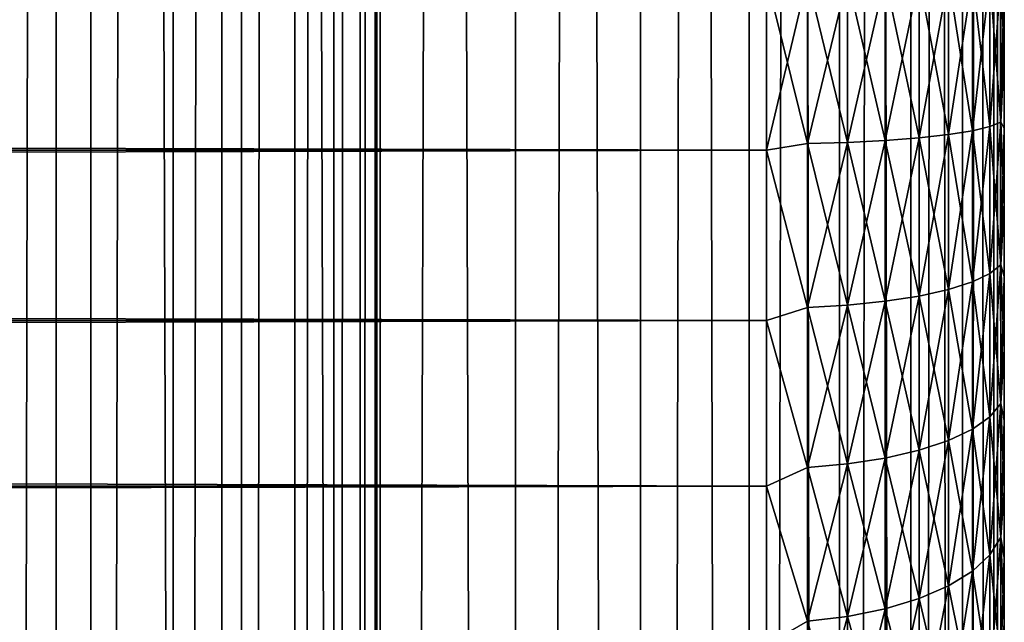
# Model space of a CAD drawing. Extents: x -265 to 265, y 0 to 427.
# Tile 211 of 256: x 257 to 265, y 142 to 147. Entities that reach past the tile are written whole.
import ezdxf

# ---------------------------------------------------------------- set-up
doc = ezdxf.new("R2010")
doc.units = 0
doc.header["$LTSCALE"] = 65.185185
for name, color, linetype in [('17', 7, 'CONTINUOUS'), ('20', 7, 'CONTINUOUS'), ('24', 7, 'CONTINUOUS'), ('71', 7, 'CONTINUOUS'), ('72', 7, 'CONTINUOUS')]:
    doc.layers.add(name, color=color, linetype=linetype)

msp = doc.modelspace()

# ---------------------------------------------------------------- linework, layer by layer
at = {"layer": '17', "color": 7, "linetype": 'CONTINUOUS'}
for points in [[(265, 147.5, 17), (265, 147.5, 38), (265, 146.8661, 37.9808), (265, 147.5, 17)], [(265, 146.8661, 17.0192), (265, 147.5, 17), (265, 146.8661, 37.9808), (265, 146.8661, 17.0192)], [(265, 146.2345, 17.0765), (265, 146.8661, 17.0192), (265, 146.2345, 37.9235), (265, 146.2345, 17.0765)], [(265, 146.2345, 37.9235), (265, 146.8661, 17.0192), (265, 146.8661, 37.9808), (265, 146.2345, 37.9235)], [(265, 145.6074, 17.172), (265, 146.2345, 17.0765), (265, 145.6074, 37.828), (265, 145.6074, 17.172)], [(265, 145.6074, 37.828), (265, 146.2345, 17.0765), (265, 146.2345, 37.9235), (265, 145.6074, 37.828)], [(265, 144.9873, 17.3051), (265, 145.6074, 17.172), (265, 144.9873, 37.6949), (265, 144.9873, 17.3051)], [(265, 144.9873, 37.6949), (265, 145.6074, 17.172), (265, 145.6074, 37.828), (265, 144.9873, 37.6949)], [(265, 144.3763, 17.4754), (265, 144.9873, 17.3051), (265, 144.3763, 37.5246), (265, 144.3763, 17.4754)], [(265, 144.3763, 37.5246), (265, 144.9873, 17.3051), (265, 144.9873, 37.6949), (265, 144.3763, 37.5246)], [(265, 143.7767, 17.6823), (265, 144.3763, 17.4754), (265, 143.7767, 37.3177), (265, 143.7767, 17.6823)], [(265, 143.7767, 37.3177), (265, 144.3763, 17.4754), (265, 144.3763, 37.5246), (265, 143.7767, 37.3177)], [(265, 143.1907, 17.925), (265, 143.7767, 17.6823), (265, 143.1907, 37.075), (265, 143.1907, 17.925)], [(265, 143.1907, 37.075), (265, 143.7767, 17.6823), (265, 143.7767, 37.3177), (265, 143.1907, 37.075)], [(265, 142.6205, 18.2027), (265, 143.1907, 17.925), (265, 142.6205, 36.7973), (265, 142.6205, 18.2027)], [(265, 142.6205, 36.7973), (265, 143.1907, 17.925), (265, 143.1907, 37.075), (265, 142.6205, 36.7973)], [(265, 142.068, 18.5143), (265, 142.6205, 18.2027), (265, 142.068, 36.4857), (265, 142.068, 18.5143)], [(265, 142.068, 36.4857), (265, 142.6205, 18.2027), (265, 142.6205, 36.7973), (265, 142.068, 36.4857)]]:
    msp.add_3dface(points, dxfattribs=at)
at = {"layer": '20', "color": 7, "linetype": 'CONTINUOUS'}
for points in [[(263, 147.5, 40), (-263, 147.5, 40), (-263, 146.0488, 39.9155), (263, 147.5, 40)], [(-263, 147.5, 15), (263, 147.5, 15), (263, 146.0488, 15.0845), (-263, 147.5, 15)], [(-263, 146.0488, 15.0845), (-263, 147.5, 15), (263, 146.0488, 15.0845), (-263, 146.0488, 15.0845)], [(263, 147.5, 40), (-263, 146.0488, 39.9155), (263, 146.0488, 39.9155), (263, 147.5, 40)], [(-263, 144.6173, 15.3369), (-263, 146.0488, 15.0845), (263, 144.6173, 15.3369), (-263, 144.6173, 15.3369)], [(263, 144.6173, 15.3369), (-263, 146.0488, 15.0845), (263, 146.0488, 15.0845), (263, 144.6173, 15.3369)], [(-263, 146.0488, 39.9155), (-263, 144.6173, 39.6631), (263, 146.0488, 39.9155), (-263, 146.0488, 39.9155)], [(263, 146.0488, 39.9155), (-263, 144.6173, 39.6631), (263, 144.6173, 39.6631), (263, 146.0488, 39.9155)], [(-263, 143.2247, 15.7538), (-263, 144.6173, 15.3369), (263, 143.2247, 15.7538), (-263, 143.2247, 15.7538)], [(263, 143.2247, 15.7538), (-263, 144.6173, 15.3369), (263, 144.6173, 15.3369), (263, 143.2247, 15.7538)], [(-263, 144.6173, 39.6631), (-263, 143.2247, 39.2462), (263, 144.6173, 39.6631), (-263, 144.6173, 39.6631)], [(263, 144.6173, 39.6631), (-263, 143.2247, 39.2462), (263, 143.2247, 39.2462), (263, 144.6173, 39.6631)], [(-263, 141.89, 16.3296), (-263, 143.2247, 15.7538), (263, 141.89, 16.3296), (-263, 141.89, 16.3296)], [(263, 141.89, 16.3296), (-263, 143.2247, 15.7538), (263, 143.2247, 15.7538), (263, 141.89, 16.3296)], [(-263, 143.2247, 39.2462), (-263, 141.89, 38.6704), (263, 143.2247, 39.2462), (-263, 143.2247, 39.2462)], [(263, 143.2247, 39.2462), (-263, 141.89, 38.6704), (263, 141.89, 38.6704), (263, 143.2247, 39.2462)]]:
    msp.add_3dface(points, dxfattribs=at)
at = {"layer": '24', "color": 7, "linetype": 'CONTINUOUS'}
for points in [[(263, 146.0488, 15.0845), (263, 147.5, 15), (263.3449, 146.1038, 15.1084), (263, 146.0488, 15.0845)], [(263, 147.5, 15), (263.3449, 147.5, 15.03), (263.3449, 146.1038, 15.1084), (263, 147.5, 15)], [(263, 147.5, 40), (263, 146.0488, 39.9155), (263.3449, 147.5, 39.97), (263, 147.5, 40)], [(263, 146.0488, 39.9155), (263.3449, 146.1038, 39.8916), (263.3449, 147.5, 39.97), (263, 146.0488, 39.9155)], [(263.6821, 147.5, 15.1199), (263.6821, 146.1139, 15.1977), (263.3449, 147.5, 15.03), (263.6821, 147.5, 15.1199)], [(263.3449, 147.5, 15.03), (263.6821, 146.1139, 15.1977), (263.3449, 146.1038, 15.1084), (263.3449, 147.5, 15.03)], [(263.6821, 146.1139, 39.8023), (263.6821, 147.5, 39.8801), (263.3449, 146.1038, 39.8916), (263.6821, 146.1139, 39.8023)], [(263.3449, 146.1038, 39.8916), (263.6821, 147.5, 39.8801), (263.3449, 147.5, 39.97), (263.3449, 146.1038, 39.8916)], [(263.9985, 147.5, 15.2671), (263.9985, 146.1303, 15.344), (263.6821, 147.5, 15.1199), (263.9985, 147.5, 15.2671)], [(263.6821, 147.5, 15.1199), (263.9985, 146.1303, 15.344), (263.6821, 146.1139, 15.1977), (263.6821, 147.5, 15.1199)], [(263.9985, 146.1303, 39.656), (263.9985, 147.5, 39.7329), (263.6821, 146.1139, 39.8023), (263.9985, 146.1303, 39.656)], [(263.6821, 146.1139, 39.8023), (263.9985, 147.5, 39.7329), (263.6821, 147.5, 39.8801), (263.6821, 146.1139, 39.8023)], [(264.2845, 147.5, 15.467), (264.2845, 146.1527, 15.5427), (263.9985, 147.5, 15.2671), (264.2845, 147.5, 15.467)], [(263.9985, 147.5, 15.2671), (264.2845, 146.1527, 15.5427), (263.9985, 146.1303, 15.344), (263.9985, 147.5, 15.2671)], [(264.2845, 146.1527, 39.4573), (264.2845, 147.5, 39.533), (263.9985, 146.1303, 39.656), (264.2845, 146.1527, 39.4573)], [(263.9985, 146.1303, 39.656), (264.2845, 147.5, 39.533), (263.9985, 147.5, 39.7329), (263.9985, 146.1303, 39.656)], [(264.5314, 147.5, 15.7136), (264.5314, 146.1803, 15.7877), (264.2845, 147.5, 15.467), (264.5314, 147.5, 15.7136)], [(264.2845, 147.5, 15.467), (264.5314, 146.1803, 15.7877), (264.2845, 146.1527, 15.5427), (264.2845, 147.5, 15.467)], [(264.5314, 146.1803, 39.2123), (264.5314, 147.5, 39.2864), (264.2845, 146.1527, 39.4573), (264.5314, 146.1803, 39.2123)], [(264.2845, 146.1527, 39.4573), (264.5314, 147.5, 39.2864), (264.2845, 147.5, 39.533), (264.2845, 146.1527, 39.4573)], [(264.7317, 147.5, 15.9994), (264.7317, 146.2123, 16.0717), (264.5314, 147.5, 15.7136), (264.7317, 147.5, 15.9994)], [(264.5314, 147.5, 15.7136), (264.7317, 146.2123, 16.0717), (264.5314, 146.1803, 15.7877), (264.5314, 147.5, 15.7136)], [(264.7317, 146.2123, 38.9283), (264.7317, 147.5, 39.0006), (264.5314, 146.1803, 39.2123), (264.7317, 146.2123, 38.9283)], [(264.5314, 146.1803, 39.2123), (264.7317, 147.5, 39.0006), (264.5314, 147.5, 39.2864), (264.5314, 146.1803, 39.2123)], [(264.8793, 147.5, 16.3156), (264.8793, 146.2477, 16.386), (264.7317, 147.5, 15.9994), (264.8793, 147.5, 16.3156)], [(264.7317, 147.5, 15.9994), (264.8793, 146.2477, 16.386), (264.7317, 146.2123, 16.0717), (264.7317, 147.5, 15.9994)], [(264.8793, 146.2477, 38.614), (264.8793, 147.5, 38.6844), (264.7317, 146.2123, 38.9283), (264.8793, 146.2477, 38.614)], [(264.7317, 146.2123, 38.9283), (264.8793, 147.5, 38.6844), (264.7317, 147.5, 39.0006), (264.7317, 146.2123, 38.9283)], [(264.9696, 147.5, 16.6527), (264.9696, 146.2855, 16.7209), (264.8793, 147.5, 16.3156), (264.9696, 147.5, 16.6527)], [(264.8793, 147.5, 16.3156), (264.9696, 146.2855, 16.7209), (264.8793, 146.2477, 16.386), (264.8793, 147.5, 16.3156)], [(264.9696, 146.2855, 38.2791), (264.9696, 147.5, 38.3473), (264.8793, 146.2477, 38.614), (264.9696, 146.2855, 38.2791)], [(264.8793, 146.2477, 38.614), (264.9696, 147.5, 38.3473), (264.8793, 147.5, 38.6844), (264.8793, 146.2477, 38.614)], [(265, 146.8661, 37.9808), (265, 147.5, 38), (264.9696, 146.2855, 38.2791), (265, 146.8661, 37.9808)], [(264.9696, 146.2855, 38.2791), (265, 147.5, 38), (264.9696, 147.5, 38.3473), (264.9696, 146.2855, 38.2791)], [(265, 147.5, 17), (265, 146.8661, 17.0192), (264.9696, 147.5, 16.6527), (265, 147.5, 17)], [(264.9696, 147.5, 16.6527), (265, 146.8661, 17.0192), (264.9696, 146.2855, 16.7209), (264.9696, 147.5, 16.6527)], [(265, 146.8661, 17.0192), (265, 146.2345, 17.0765), (264.9696, 146.2855, 16.7209), (265, 146.8661, 17.0192)], [(265, 146.2345, 37.9235), (265, 146.8661, 37.9808), (264.9696, 146.2855, 38.2791), (265, 146.2345, 37.9235)], [(264.8793, 146.2477, 16.386), (264.8793, 145.0112, 16.596), (264.7317, 146.2123, 16.0717), (264.8793, 146.2477, 16.386)], [(264.8793, 145.0112, 38.404), (264.8793, 146.2477, 38.614), (264.7317, 144.9409, 38.7123), (264.8793, 145.0112, 38.404)], [(264.7317, 144.9409, 38.7123), (264.8793, 146.2477, 38.614), (264.7317, 146.2123, 38.9283), (264.7317, 144.9409, 38.7123)], [(264.9696, 146.2855, 16.7209), (264.9696, 145.0862, 16.9247), (264.8793, 146.2477, 16.386), (264.9696, 146.2855, 16.7209)], [(264.9696, 145.0862, 38.0753), (264.9696, 146.2855, 38.2791), (264.8793, 145.0112, 38.404), (264.9696, 145.0862, 38.0753)], [(264.8793, 145.0112, 38.404), (264.9696, 146.2855, 38.2791), (264.8793, 146.2477, 38.614), (264.8793, 145.0112, 38.404)], [(264.8793, 146.2477, 16.386), (264.9696, 145.0862, 16.9247), (264.8793, 145.0112, 16.596), (264.8793, 146.2477, 16.386)], [(265, 146.2345, 17.0765), (265, 145.6074, 17.172), (264.9696, 146.2855, 16.7209), (265, 146.2345, 17.0765)], [(264.9696, 146.2855, 16.7209), (265, 145.6074, 17.172), (264.9696, 145.0862, 16.9247), (264.9696, 146.2855, 16.7209)], [(264.9696, 145.0862, 38.0753), (265, 146.2345, 37.9235), (264.9696, 146.2855, 38.2791), (264.9696, 145.0862, 38.0753)], [(264.5314, 146.1803, 15.7877), (264.5314, 144.8773, 16.0091), (264.2845, 146.1527, 15.5427), (264.5314, 146.1803, 15.7877)], [(264.5314, 144.8773, 38.9909), (264.5314, 146.1803, 39.2123), (264.2845, 144.8224, 39.2313), (264.5314, 144.8773, 38.9909)], [(264.2845, 144.8224, 39.2313), (264.5314, 146.1803, 39.2123), (264.2845, 146.1527, 39.4573), (264.2845, 144.8224, 39.2313)], [(264.7317, 146.2123, 16.0717), (264.7317, 144.9409, 16.2877), (264.5314, 146.1803, 15.7877), (264.7317, 146.2123, 16.0717)], [(264.7317, 144.9409, 38.7123), (264.7317, 146.2123, 38.9283), (264.5314, 144.8773, 38.9909), (264.7317, 144.9409, 38.7123)], [(264.5314, 144.8773, 38.9909), (264.7317, 146.2123, 38.9283), (264.5314, 146.1803, 39.2123), (264.5314, 144.8773, 38.9909)], [(264.5314, 146.1803, 15.7877), (264.7317, 144.9409, 16.2877), (264.5314, 144.8773, 16.0091), (264.5314, 146.1803, 15.7877)], [(264.7317, 146.2123, 16.0717), (264.8793, 145.0112, 16.596), (264.7317, 144.9409, 16.2877), (264.7317, 146.2123, 16.0717)], [(265, 145.6074, 37.828), (265, 146.2345, 37.9235), (264.9696, 145.0862, 38.0753), (265, 145.6074, 37.828)], [(263, 146.0488, 39.9155), (263.3449, 144.7252, 39.6574), (263.3449, 146.1038, 39.8916), (263, 146.0488, 39.9155)], [(263, 146.0488, 15.0845), (263.3449, 146.1038, 15.1084), (263.3449, 144.7252, 15.3426), (263, 146.0488, 15.0845)], [(263.6821, 146.1139, 15.1977), (263.6821, 144.7452, 15.4303), (263.3449, 146.1038, 15.1084), (263.6821, 146.1139, 15.1977)], [(263.6821, 144.7452, 39.5697), (263.6821, 146.1139, 39.8023), (263.3449, 144.7252, 39.6574), (263.6821, 144.7452, 39.5697)], [(263.3449, 144.7252, 39.6574), (263.6821, 146.1139, 39.8023), (263.3449, 146.1038, 39.8916), (263.3449, 144.7252, 39.6574)], [(263.3449, 146.1038, 15.1084), (263.6821, 144.7452, 15.4303), (263.3449, 144.7252, 15.3426), (263.3449, 146.1038, 15.1084)], [(263.9985, 146.1303, 15.344), (263.9985, 144.7779, 15.5738), (263.6821, 146.1139, 15.1977), (263.9985, 146.1303, 15.344)], [(263.9985, 144.7779, 39.4262), (263.9985, 146.1303, 39.656), (263.6821, 144.7452, 39.5697), (263.9985, 144.7779, 39.4262)], [(263.6821, 144.7452, 39.5697), (263.9985, 146.1303, 39.656), (263.6821, 146.1139, 39.8023), (263.6821, 144.7452, 39.5697)], [(263.6821, 146.1139, 15.1977), (263.9985, 144.7779, 15.5738), (263.6821, 144.7452, 15.4303), (263.6821, 146.1139, 15.1977)], [(264.2845, 146.1527, 15.5427), (264.2845, 144.8224, 15.7687), (263.9985, 146.1303, 15.344), (264.2845, 146.1527, 15.5427)], [(264.2845, 144.8224, 39.2313), (264.2845, 146.1527, 39.4573), (263.9985, 144.7779, 39.4262), (264.2845, 144.8224, 39.2313)], [(263.9985, 144.7779, 39.4262), (264.2845, 146.1527, 39.4573), (263.9985, 146.1303, 39.656), (263.9985, 144.7779, 39.4262)], [(263.9985, 146.1303, 15.344), (264.2845, 144.8224, 15.7687), (263.9985, 144.7779, 15.5738), (263.9985, 146.1303, 15.344)], [(264.2845, 146.1527, 15.5427), (264.5314, 144.8773, 16.0091), (264.2845, 144.8224, 15.7687), (264.2845, 146.1527, 15.5427)], [(263, 146.0488, 39.9155), (263, 144.6173, 39.6631), (263.3449, 144.7252, 39.6574), (263, 146.0488, 39.9155)], [(263, 144.6173, 15.3369), (263, 146.0488, 15.0845), (263.3449, 144.7252, 15.3426), (263, 144.6173, 15.3369)], [(265, 145.6074, 17.172), (265, 144.9873, 17.3051), (264.9696, 145.0862, 16.9247), (265, 145.6074, 17.172)], [(265, 144.9873, 37.6949), (265, 145.6074, 37.828), (264.9696, 145.0862, 38.0753), (265, 144.9873, 37.6949)], [(264.8793, 145.0112, 16.596), (264.8793, 143.806, 16.9433), (264.7317, 144.9409, 16.2877), (264.8793, 145.0112, 16.596)], [(264.8793, 143.806, 38.0567), (264.8793, 145.0112, 38.404), (264.7317, 143.7016, 38.3552), (264.8793, 143.806, 38.0567)], [(264.7317, 143.7016, 38.3552), (264.8793, 145.0112, 38.404), (264.7317, 144.9409, 38.7123), (264.7317, 143.7016, 38.3552)], [(264.9696, 145.0862, 16.9247), (264.9696, 143.9174, 17.2614), (264.8793, 145.0112, 16.596), (264.9696, 145.0862, 16.9247)], [(264.9696, 143.9174, 37.7386), (264.9696, 145.0862, 38.0753), (264.8793, 143.806, 38.0567), (264.9696, 143.9174, 37.7386)], [(264.8793, 143.806, 38.0567), (264.9696, 145.0862, 38.0753), (264.8793, 145.0112, 38.404), (264.8793, 143.806, 38.0567)], [(264.8793, 145.0112, 16.596), (264.9696, 143.9174, 17.2614), (264.8793, 143.806, 16.9433), (264.8793, 145.0112, 16.596)], [(265, 144.9873, 17.3051), (265, 144.3763, 17.4754), (264.9696, 145.0862, 16.9247), (265, 144.9873, 17.3051)], [(264.9696, 145.0862, 16.9247), (265, 144.3763, 17.4754), (264.9696, 143.9174, 17.2614), (264.9696, 145.0862, 16.9247)], [(264.9696, 143.9174, 37.7386), (265, 144.9873, 37.6949), (264.9696, 145.0862, 38.0753), (264.9696, 143.9174, 37.7386)], [(264.7317, 144.9409, 16.2877), (264.7317, 143.7016, 16.6448), (264.5314, 144.8773, 16.0091), (264.7317, 144.9409, 16.2877)], [(264.7317, 143.7016, 38.3552), (264.7317, 144.9409, 38.7123), (264.5314, 143.6072, 38.625), (264.7317, 143.7016, 38.3552)], [(264.5314, 143.6072, 38.625), (264.7317, 144.9409, 38.7123), (264.5314, 144.8773, 38.9909), (264.5314, 143.6072, 38.625)], [(264.7317, 144.9409, 16.2877), (264.8793, 143.806, 16.9433), (264.7317, 143.7016, 16.6448), (264.7317, 144.9409, 16.2877)], [(265, 144.3763, 37.5246), (265, 144.9873, 37.6949), (264.9696, 143.9174, 37.7386), (265, 144.3763, 37.5246)], [(264.5314, 144.8773, 16.0091), (264.5314, 143.6072, 16.375), (264.2845, 144.8224, 15.7687), (264.5314, 144.8773, 16.0091)], [(264.5314, 143.6072, 38.625), (264.5314, 144.8773, 38.9909), (264.2845, 143.5258, 38.8577), (264.5314, 143.6072, 38.625)], [(264.2845, 143.5258, 38.8577), (264.5314, 144.8773, 38.9909), (264.2845, 144.8224, 39.2313), (264.2845, 143.5258, 38.8577)], [(264.5314, 144.8773, 16.0091), (264.7317, 143.7016, 16.6448), (264.5314, 143.6072, 16.375), (264.5314, 144.8773, 16.0091)], [(263.9985, 144.7779, 15.5738), (263.9985, 143.4597, 15.9535), (263.6821, 144.7452, 15.4303), (263.9985, 144.7779, 15.5738)], [(263.9985, 143.4597, 39.0465), (263.9985, 144.7779, 39.4262), (263.6821, 143.4111, 39.1854), (263.9985, 143.4597, 39.0465)], [(263.6821, 143.4111, 39.1854), (263.9985, 144.7779, 39.4262), (263.6821, 144.7452, 39.5697), (263.6821, 143.4111, 39.1854)], [(264.2845, 144.8224, 15.7687), (264.2845, 143.5258, 16.1423), (263.9985, 144.7779, 15.5738), (264.2845, 144.8224, 15.7687)], [(264.2845, 143.5258, 38.8577), (264.2845, 144.8224, 39.2313), (263.9985, 143.4597, 39.0465), (264.2845, 143.5258, 38.8577)], [(263.9985, 143.4597, 39.0465), (264.2845, 144.8224, 39.2313), (263.9985, 144.7779, 39.4262), (263.9985, 143.4597, 39.0465)], [(263.9985, 144.7779, 15.5738), (264.2845, 143.5258, 16.1423), (263.9985, 143.4597, 15.9535), (263.9985, 144.7779, 15.5738)], [(264.2845, 144.8224, 15.7687), (264.5314, 143.6072, 16.375), (264.2845, 143.5258, 16.1423), (264.2845, 144.8224, 15.7687)], [(263, 144.6173, 39.6631), (263.3449, 143.3814, 39.2703), (263.3449, 144.7252, 39.6574), (263, 144.6173, 39.6631)], [(263, 144.6173, 15.3369), (263.3449, 144.7252, 15.3426), (263.3449, 143.3814, 15.7297), (263, 144.6173, 15.3369)], [(263.6821, 144.7452, 15.4303), (263.6821, 143.4111, 15.8146), (263.3449, 144.7252, 15.3426), (263.6821, 144.7452, 15.4303)], [(263.6821, 143.4111, 39.1854), (263.6821, 144.7452, 39.5697), (263.3449, 143.3814, 39.2703), (263.6821, 143.4111, 39.1854)], [(263.3449, 143.3814, 39.2703), (263.6821, 144.7452, 39.5697), (263.3449, 144.7252, 39.6574), (263.3449, 143.3814, 39.2703)], [(263.3449, 144.7252, 15.3426), (263.6821, 143.4111, 15.8146), (263.3449, 143.3814, 15.7297), (263.3449, 144.7252, 15.3426)], [(263.6821, 144.7452, 15.4303), (263.9985, 143.4597, 15.9535), (263.6821, 143.4111, 15.8146), (263.6821, 144.7452, 15.4303)], [(263, 144.6173, 39.6631), (263, 143.2247, 39.2462), (263.3449, 143.3814, 39.2703), (263, 144.6173, 39.6631)], [(263, 143.2247, 15.7538), (263, 144.6173, 15.3369), (263.3449, 143.3814, 15.7297), (263, 143.2247, 15.7538)], [(265, 144.3763, 17.4754), (265, 143.7767, 17.6823), (264.9696, 143.9174, 17.2614), (265, 144.3763, 17.4754)], [(265, 143.7767, 37.3177), (265, 144.3763, 37.5246), (264.9696, 143.9174, 37.7386), (265, 143.7767, 37.3177)], [(264.9696, 143.9174, 17.2614), (264.9696, 142.7935, 17.7269), (264.8793, 143.806, 16.9433), (264.9696, 143.9174, 17.2614)], [(264.9696, 142.7935, 37.2731), (264.9696, 143.9174, 37.7386), (264.8793, 142.6473, 37.5768), (264.9696, 142.7935, 37.2731)], [(264.8793, 142.6473, 37.5768), (264.9696, 143.9174, 37.7386), (264.8793, 143.806, 38.0567), (264.8793, 142.6473, 37.5768)], [(265, 143.7767, 17.6823), (265, 143.1907, 17.925), (264.9696, 143.9174, 17.2614), (265, 143.7767, 17.6823)], [(264.9696, 143.9174, 17.2614), (265, 143.1907, 17.925), (264.9696, 142.7935, 17.7269), (264.9696, 143.9174, 17.2614)], [(264.9696, 142.7935, 37.2731), (265, 143.7767, 37.3177), (264.9696, 143.9174, 37.7386), (264.9696, 142.7935, 37.2731)], [(264.8793, 143.806, 16.9433), (264.8793, 142.6473, 17.4232), (264.7317, 143.7016, 16.6448), (264.8793, 143.806, 16.9433)], [(264.8793, 142.6473, 37.5768), (264.8793, 143.806, 38.0567), (264.7317, 142.5101, 37.8617), (264.8793, 142.6473, 37.5768)], [(264.7317, 142.5101, 37.8617), (264.8793, 143.806, 38.0567), (264.7317, 143.7016, 38.3552), (264.7317, 142.5101, 37.8617)], [(264.8793, 143.806, 16.9433), (264.9696, 142.7935, 17.7269), (264.8793, 142.6473, 17.4232), (264.8793, 143.806, 16.9433)], [(265, 143.1907, 37.075), (265, 143.7767, 37.3177), (264.9696, 142.7935, 37.2731), (265, 143.1907, 37.075)], [(264.7317, 143.7016, 16.6448), (264.7317, 142.5101, 17.1383), (264.5314, 143.6072, 16.375), (264.7317, 143.7016, 16.6448)], [(264.7317, 142.5101, 37.8617), (264.7317, 143.7016, 38.3552), (264.5314, 142.3861, 38.1192), (264.7317, 142.5101, 37.8617)], [(264.5314, 142.3861, 38.1192), (264.7317, 143.7016, 38.3552), (264.5314, 143.6072, 38.625), (264.5314, 142.3861, 38.1192)], [(264.7317, 143.7016, 16.6448), (264.8793, 142.6473, 17.4232), (264.7317, 142.5101, 17.1383), (264.7317, 143.7016, 16.6448)], [(264.5314, 143.6072, 16.375), (264.5314, 142.3861, 16.8808), (264.2845, 143.5258, 16.1423), (264.5314, 143.6072, 16.375)], [(264.5314, 142.3861, 38.1192), (264.5314, 143.6072, 38.625), (264.2845, 142.2791, 38.3413), (264.5314, 142.3861, 38.1192)], [(264.2845, 142.2791, 38.3413), (264.5314, 143.6072, 38.625), (264.2845, 143.5258, 38.8577), (264.2845, 142.2791, 38.3413)], [(264.5314, 143.6072, 16.375), (264.7317, 142.5101, 17.1383), (264.5314, 142.3861, 16.8808), (264.5314, 143.6072, 16.375)], [(264.2845, 143.5258, 16.1423), (264.2845, 142.2791, 16.6587), (263.9985, 143.4597, 15.9535), (264.2845, 143.5258, 16.1423)], [(264.2845, 142.2791, 38.3413), (264.2845, 143.5258, 38.8577), (263.9985, 142.1923, 38.5215), (264.2845, 142.2791, 38.3413)], [(263.9985, 142.1923, 38.5215), (264.2845, 143.5258, 38.8577), (263.9985, 143.4597, 39.0465), (263.9985, 142.1923, 38.5215)], [(264.2845, 143.5258, 16.1423), (264.5314, 142.3861, 16.8808), (264.2845, 142.2791, 16.6587), (264.2845, 143.5258, 16.1423)], [(263.9985, 143.4597, 15.9535), (263.9985, 142.1923, 16.4785), (263.6821, 143.4111, 15.8146), (263.9985, 143.4597, 15.9535)], [(263.9985, 142.1923, 38.5215), (263.9985, 143.4597, 39.0465), (263.6821, 142.1285, 38.6541), (263.9985, 142.1923, 38.5215)], [(263.6821, 142.1285, 38.6541), (263.9985, 143.4597, 39.0465), (263.6821, 143.4111, 39.1854), (263.6821, 142.1285, 38.6541)], [(263.9985, 143.4597, 15.9535), (264.2845, 142.2791, 16.6587), (263.9985, 142.1923, 16.4785), (263.9985, 143.4597, 15.9535)], [(263, 143.2247, 39.2462), (263.3449, 142.0895, 38.7351), (263.3449, 143.3814, 39.2703), (263, 143.2247, 39.2462)], [(263, 143.2247, 15.7538), (263.3449, 143.3814, 15.7297), (263.3449, 142.0895, 16.2649), (263, 143.2247, 15.7538)], [(263.6821, 143.4111, 15.8146), (263.6821, 142.1285, 16.3459), (263.3449, 143.3814, 15.7297), (263.6821, 143.4111, 15.8146)], [(263.6821, 142.1285, 38.6541), (263.6821, 143.4111, 39.1854), (263.3449, 142.0895, 38.7351), (263.6821, 142.1285, 38.6541)], [(263.3449, 142.0895, 38.7351), (263.6821, 143.4111, 39.1854), (263.3449, 143.3814, 39.2703), (263.3449, 142.0895, 38.7351)], [(263.3449, 143.3814, 15.7297), (263.6821, 142.1285, 16.3459), (263.3449, 142.0895, 16.2649), (263.3449, 143.3814, 15.7297)], [(263.6821, 143.4111, 15.8146), (263.9985, 142.1923, 16.4785), (263.6821, 142.1285, 16.3459), (263.6821, 143.4111, 15.8146)], [(263, 143.2247, 39.2462), (263, 141.89, 38.6704), (263.3449, 142.0895, 38.7351), (263, 143.2247, 39.2462)], [(263, 141.89, 16.3296), (263, 143.2247, 15.7538), (263.3449, 142.0895, 16.2649), (263, 141.89, 16.3296)], [(265, 143.1907, 17.925), (265, 142.6205, 18.2027), (264.9696, 142.7935, 17.7269), (265, 143.1907, 17.925)], [(265, 142.6205, 36.7973), (265, 143.1907, 37.075), (264.9696, 142.7935, 37.2731), (265, 142.6205, 36.7973)], [(264.9696, 142.7935, 17.7269), (264.9696, 141.7289, 18.3153), (264.8793, 142.6473, 17.4232), (264.9696, 142.7935, 17.7269)], [(264.9696, 141.7289, 36.6847), (264.9696, 142.7935, 37.2731), (264.8793, 141.5496, 36.9701), (264.9696, 141.7289, 36.6847)], [(264.8793, 141.5496, 36.9701), (264.9696, 142.7935, 37.2731), (264.8793, 142.6473, 37.5768), (264.8793, 141.5496, 36.9701)], [(265, 142.6205, 18.2027), (265, 142.068, 18.5143), (264.9696, 142.7935, 17.7269), (265, 142.6205, 18.2027)], [(264.9696, 142.7935, 17.7269), (265, 142.068, 18.5143), (264.9696, 141.7289, 18.3153), (264.9696, 142.7935, 17.7269)], [(264.9696, 141.7289, 36.6847), (265, 142.6205, 36.7973), (264.9696, 142.7935, 37.2731), (264.9696, 141.7289, 36.6847)], [(264.8793, 142.6473, 17.4232), (264.8793, 141.5496, 18.0299), (264.7317, 142.5101, 17.1383), (264.8793, 142.6473, 17.4232)], [(264.8793, 141.5496, 36.9701), (264.8793, 142.6473, 37.5768), (264.7317, 141.3813, 37.2378), (264.8793, 141.5496, 36.9701)], [(264.7317, 141.3813, 37.2378), (264.8793, 142.6473, 37.5768), (264.7317, 142.5101, 37.8617), (264.7317, 141.3813, 37.2378)], [(264.8793, 142.6473, 17.4232), (264.9696, 141.7289, 18.3153), (264.8793, 141.5496, 18.0299), (264.8793, 142.6473, 17.4232)], [(265, 142.068, 36.4857), (265, 142.6205, 36.7973), (264.9696, 141.7289, 36.6847), (265, 142.068, 36.4857)], [(264.7317, 142.5101, 17.1383), (264.7317, 141.3813, 17.7622), (264.5314, 142.3861, 16.8808), (264.7317, 142.5101, 17.1383)], [(264.7317, 141.3813, 37.2378), (264.7317, 142.5101, 37.8617), (264.5314, 141.2293, 37.4798), (264.7317, 141.3813, 37.2378)], [(264.5314, 141.2293, 37.4798), (264.7317, 142.5101, 37.8617), (264.5314, 142.3861, 38.1192), (264.5314, 141.2293, 37.4798)], [(264.7317, 142.5101, 17.1383), (264.8793, 141.5496, 18.0299), (264.7317, 141.3813, 17.7622), (264.7317, 142.5101, 17.1383)], [(264.5314, 142.3861, 16.8808), (264.5314, 141.2293, 17.5202), (264.2845, 142.2791, 16.6587), (264.5314, 142.3861, 16.8808)], [(264.5314, 141.2293, 37.4798), (264.5314, 142.3861, 38.1192), (264.2845, 141.0981, 37.6886), (264.5314, 141.2293, 37.4798)], [(264.2845, 141.0981, 37.6886), (264.5314, 142.3861, 38.1192), (264.2845, 142.2791, 38.3413), (264.2845, 141.0981, 37.6886)], [(264.5314, 142.3861, 16.8808), (264.7317, 141.3813, 17.7622), (264.5314, 141.2293, 17.5202), (264.5314, 142.3861, 16.8808)], [(264.2845, 142.2791, 16.6587), (264.2845, 141.0981, 17.3114), (263.9985, 142.1923, 16.4785), (264.2845, 142.2791, 16.6587)], [(264.2845, 141.0981, 37.6886), (264.2845, 142.2791, 38.3413), (263.9985, 140.9917, 37.8579), (264.2845, 141.0981, 37.6886)], [(263.9985, 140.9917, 37.8579), (264.2845, 142.2791, 38.3413), (263.9985, 142.1923, 38.5215), (263.9985, 140.9917, 37.8579)], [(264.2845, 142.2791, 16.6587), (264.5314, 141.2293, 17.5202), (264.2845, 141.0981, 17.3114), (264.2845, 142.2791, 16.6587)], [(263.9985, 142.1923, 16.4785), (263.9985, 140.9917, 17.1421), (263.6821, 142.1285, 16.3459), (263.9985, 142.1923, 16.4785)], [(263.9985, 140.9917, 37.8579), (263.9985, 142.1923, 38.5215), (263.6821, 140.9134, 37.9825), (263.9985, 140.9917, 37.8579)], [(263.6821, 140.9134, 37.9825), (263.9985, 142.1923, 38.5215), (263.6821, 142.1285, 38.6541), (263.6821, 140.9134, 37.9825)], [(263.9985, 142.1923, 16.4785), (264.2845, 141.0981, 17.3114), (263.9985, 140.9917, 17.1421), (263.9985, 142.1923, 16.4785)], [(263.6821, 142.1285, 16.3459), (263.6821, 140.9134, 17.0175), (263.3449, 142.0895, 16.2649), (263.6821, 142.1285, 16.3459)], [(263.6821, 140.9134, 37.9825), (263.6821, 142.1285, 38.6541), (263.3449, 140.8655, 38.0587), (263.6821, 140.9134, 37.9825)], [(263.3449, 140.8655, 38.0587), (263.6821, 142.1285, 38.6541), (263.3449, 142.0895, 38.7351), (263.3449, 140.8655, 38.0587)], [(263.6821, 142.1285, 16.3459), (263.9985, 140.9917, 17.1421), (263.6821, 140.9134, 17.0175), (263.6821, 142.1285, 16.3459)], [(263, 141.89, 38.6704), (263.3449, 140.8655, 38.0587), (263.3449, 142.0895, 38.7351), (263, 141.89, 38.6704)], [(263, 141.89, 16.3296), (263.3449, 142.0895, 16.2649), (263.3449, 140.8655, 16.9413), (263, 141.89, 16.3296)], [(263.3449, 142.0895, 16.2649), (263.6821, 140.9134, 17.0175), (263.3449, 140.8655, 16.9413), (263.3449, 142.0895, 16.2649)]]:
    msp.add_3dface(points, dxfattribs=at)
at = {"layer": '71', "color": 7, "linetype": 'CONTINUOUS'}
for points in [[(255.5521, 1, 13.9347), (257.0261, 1, 13.2527), (255.5521, 419, 13.9347), (255.5521, 1, 13.9347)], [(255.5521, 419, 13.9347), (257.0261, 1, 13.2527), (257.0261, 419, 13.2527), (255.5521, 419, 13.9347)], [(257.0261, 1, 13.2527), (258.4178, 1, 12.4153), (257.0261, 419, 13.2527), (257.0261, 1, 13.2527)], [(257.0261, 419, 13.2527), (258.4178, 1, 12.4153), (258.4178, 419, 12.4153), (257.0261, 419, 13.2527)], [(258.4178, 1, 12.4153), (259.7108, 1, 11.4324), (258.4178, 419, 12.4153), (258.4178, 1, 12.4153)], [(258.4178, 419, 12.4153), (259.7108, 1, 11.4324), (259.7108, 419, 11.4324), (258.4178, 419, 12.4153)], [(259.7108, 1, 11.4324), (260.8899, 1, 10.3155), (259.7108, 419, 11.4324), (259.7108, 1, 11.4324)], [(259.7108, 419, 11.4324), (260.8899, 1, 10.3155), (260.8899, 419, 10.3155), (259.7108, 419, 11.4324)], [(260.8899, 1, 10.3155), (261.9414, 1, 9.0776), (260.8899, 419, 10.3155), (260.8899, 1, 10.3155)], [(260.8899, 419, 10.3155), (261.9414, 1, 9.0776), (261.9414, 419, 9.0776), (260.8899, 419, 10.3155)], [(261.9414, 1, 9.0776), (262.8529, 1, 7.7333), (261.9414, 419, 9.0776), (261.9414, 1, 9.0776)], [(261.9414, 419, 9.0776), (262.8529, 1, 7.7333), (262.8529, 419, 7.7333), (261.9414, 419, 9.0776)], [(262.8529, 1, 7.7333), (263.6136, 1, 6.2983), (262.8529, 419, 7.7333), (262.8529, 1, 7.7333)], [(262.8529, 419, 7.7333), (263.6136, 1, 6.2983), (263.6136, 419, 6.2983), (262.8529, 419, 7.7333)], [(263.6136, 1, 6.2983), (264.2148, 1, 4.7895), (263.6136, 419, 6.2983), (263.6136, 1, 6.2983)], [(263.6136, 419, 6.2983), (264.2148, 1, 4.7895), (264.2148, 419, 4.7895), (263.6136, 419, 6.2983)], [(264.2148, 1, 4.7895), (264.6493, 1, 3.2246), (264.2148, 419, 4.7895), (264.2148, 1, 4.7895)], [(264.2148, 419, 4.7895), (264.6493, 1, 3.2246), (264.6493, 419, 3.2246), (264.2148, 419, 4.7895)], [(264.6493, 1, 3.2246), (264.9121, 1, 1.6218), (264.6493, 419, 3.2246), (264.6493, 1, 3.2246)], [(264.6493, 419, 3.2246), (264.9121, 1, 1.6218), (264.9121, 419, 1.6218), (264.6493, 419, 3.2246)], [(264.9121, 1, 1.6218), (265, 1), (264.9121, 419, 1.6218), (264.9121, 1, 1.6218)], [(264.9121, 419, 1.6218), (265, 1), (265, 419), (264.9121, 419, 1.6218)]]:
    msp.add_3dface(points, dxfattribs=at)
at = {"layer": '72', "color": 7, "linetype": 'CONTINUOUS'}
for points in [[(260.8899, 419, -10.3155), (260.8899, 1, -10.3155), (259.75, 20, -11.399), (260.8899, 419, -10.3155)], [(259.75, 400, -11.399), (260.8899, 419, -10.3155), (259.75, 20, -11.399), (259.75, 400, -11.399)], [(261.9414, 1, -9.0776), (260.8899, 1, -10.3155), (261.9414, 419, -9.0776), (261.9414, 1, -9.0776)], [(261.9414, 419, -9.0776), (260.8899, 1, -10.3155), (260.8899, 419, -10.3155), (261.9414, 419, -9.0776)], [(262.8529, 1, -7.7333), (261.9414, 1, -9.0776), (262.8529, 419, -7.7333), (262.8529, 1, -7.7333)], [(262.8529, 419, -7.7333), (261.9414, 1, -9.0776), (261.9414, 419, -9.0776), (262.8529, 419, -7.7333)], [(263.6136, 1, -6.2983), (262.8529, 1, -7.7333), (263.6136, 419, -6.2983), (263.6136, 1, -6.2983)], [(263.6136, 419, -6.2983), (262.8529, 1, -7.7333), (262.8529, 419, -7.7333), (263.6136, 419, -6.2983)], [(264.2148, 1, -4.7895), (263.6136, 1, -6.2983), (264.2148, 419, -4.7895), (264.2148, 1, -4.7895)], [(264.2148, 419, -4.7895), (263.6136, 1, -6.2983), (263.6136, 419, -6.2983), (264.2148, 419, -4.7895)], [(264.6493, 1, -3.2246), (264.2148, 1, -4.7895), (264.6493, 419, -3.2246), (264.6493, 1, -3.2246)], [(264.6493, 419, -3.2246), (264.2148, 1, -4.7895), (264.2148, 419, -4.7895), (264.6493, 419, -3.2246)], [(264.9121, 1, -1.6218), (264.6493, 1, -3.2246), (264.9121, 419, -1.6218), (264.9121, 1, -1.6218)], [(264.9121, 419, -1.6218), (264.6493, 1, -3.2246), (264.6493, 419, -3.2246), (264.9121, 419, -1.6218)], [(265, 419), (265, 1), (264.9121, 1, -1.6218), (265, 419)], [(265, 419), (264.9121, 1, -1.6218), (264.9121, 419, -1.6218), (265, 419)], [(259.7088, 399.1048, -11.4341), (259.75, 400, -11.399), (259.7088, 20.8952, -11.4341), (259.7088, 399.1048, -11.4341)], [(259.7088, 20.8952, -11.4341), (259.75, 400, -11.399), (259.75, 20, -11.399), (259.7088, 20.8952, -11.4341)], [(259.5822, 398.199, -11.5404), (259.7088, 399.1048, -11.4341), (259.5822, 21.801, -11.5404), (259.5822, 398.199, -11.5404)], [(259.5822, 21.801, -11.5404), (259.7088, 399.1048, -11.4341), (259.7088, 20.8952, -11.4341), (259.5822, 21.801, -11.5404)], [(259.3615, 397.275, -11.7202), (259.5822, 398.199, -11.5404), (259.3614, 22.725, -11.7202), (259.3615, 397.275, -11.7202)], [(259.3614, 22.725, -11.7202), (259.5822, 398.199, -11.5404), (259.5822, 21.801, -11.5404), (259.3614, 22.725, -11.7202)], [(259.0334, 396.3313, -11.9749), (259.3615, 397.275, -11.7202), (259.0334, 23.6688, -11.9749), (259.0334, 396.3313, -11.9749)], [(259.0334, 23.6688, -11.9749), (259.3615, 397.275, -11.7202), (259.3614, 22.725, -11.7202), (259.0334, 23.6688, -11.9749)], [(258.5849, 395.3781, -12.3004), (259.0334, 396.3313, -11.9749), (258.5849, 24.6219, -12.3004), (258.5849, 395.3781, -12.3004)], [(258.5849, 24.6219, -12.3004), (259.0334, 396.3313, -11.9749), (259.0334, 23.6688, -11.9749), (258.5849, 24.6219, -12.3004)], [(258.0097, 394.4406, -12.6824), (258.5849, 395.3781, -12.3004), (258.0097, 25.5594, -12.6824), (258.0097, 394.4406, -12.6824)], [(258.0097, 25.5594, -12.6824), (258.5849, 395.3781, -12.3004), (258.5849, 24.6219, -12.3004), (258.0097, 25.5594, -12.6824)], [(257.3167, 393.5557, -13.0945), (258.0097, 394.4406, -12.6824), (257.3167, 26.4443, -13.0945), (257.3167, 393.5557, -13.0945)], [(257.3167, 26.4443, -13.0945), (258.0097, 394.4406, -12.6824), (258.0097, 25.5594, -12.6824), (257.3167, 26.4443, -13.0945)], [(256.5259, 392.756, -13.506), (257.3167, 393.5557, -13.0945), (256.5259, 27.244, -13.506), (256.5259, 392.756, -13.506)], [(256.5259, 27.244, -13.506), (257.3167, 393.5557, -13.0945), (257.3167, 26.4443, -13.0945), (256.5259, 27.244, -13.506)]]:
    msp.add_3dface(points, dxfattribs=at)

doc.saveas('drawing.dxf')
